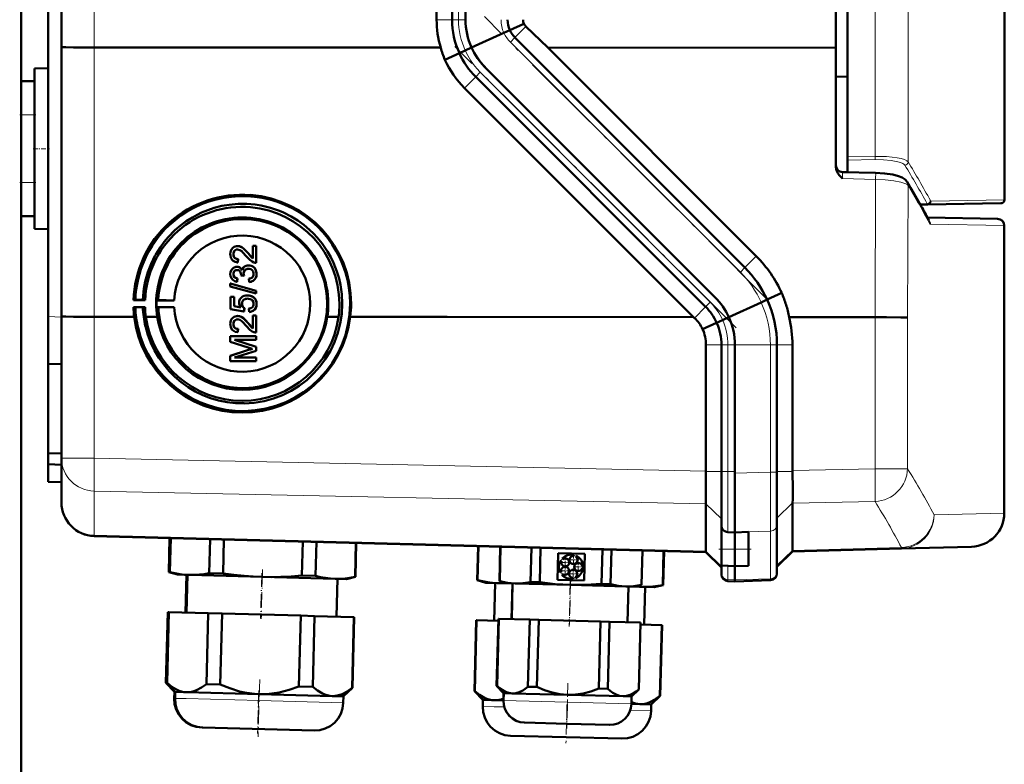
# Model space of a CAD drawing. Extents: x -2065 to 2446, y -2124 to 856.
# Tile 43 of 59: x 621 to 768, y 2 to 113. Entities that reach past the tile are written whole.
import ezdxf

# ---------------------------------------------------------------- set-up
doc = ezdxf.new("R2010")
doc.units = 0
doc.linetypes.add('DASHDOT', pattern=[18.5, 12, -3, 0.5, -3])

msp = doc.modelspace()

# ---------------------------------------------------------------- linework, layer by layer
at = {"color": 7, "lineweight": 18}
for p, q in [((753.27, 225.44), (753.27, 91.51)), ((748.41, 92.32), (748.41, 224.62)), ((632.43, 108.48), (632.43, 208.44)), ((686.53, 204.32), (686.53, 112.61)), ((683.27, 112.61), (685.57, 112.61)), ((686.53, 112.61), (685.57, 112.61)), ((686.53, 112.61), (687.57, 112.61)), ((696.54, 111.58), (694.91, 109.95)), ((694.14, 111.05), (694.14, 111.05)), ((694.23, 109.27), (694.91, 109.95)), ((632.43, 68.5), (632.43, 108.48)), ((728.37, 75.13), (694.23, 109.27)), ((686.65, 107.63), (686.65, 107.63)), ((687.42, 102.46), (689.08, 104.12)), ((689.76, 104.8), (689.08, 104.12)), ((723.9, 70.66), (689.76, 104.8)), ((621.57, 98.46), (623.57, 98.46)), ((744.28, 92.27), (748.41, 92.32)), ((748.41, 91.84), (744.28, 91.78)), ((621.57, 88.46), (623.57, 88.46)), ((748.45, 88.9), (743.54, 89.01)), ((748.38, 68.46), (748.45, 88.9)), ((753.27, 88.01), (753.2, 68.39)), ((756.09, 85.28), (755.04, 85.26)), ((756.71, 85.66), (767.57, 85.85)), ((756.35, 82.86), (756.34, 82.88)), ((767.56, 82.04), (756.63, 82.24)), ((730.74, 77.5), (729.05, 75.81)), ((728.37, 75.13), (729.05, 75.81)), ((723.9, 70.66), (723.22, 69.98)), ((732.35, 71.05), (732.34, 71.05)), ((721.56, 68.32), (723.22, 69.98)), ((625.57, 68.53), (627.57, 68.46)), ((632.43, 47.5), (632.43, 68.5)), ((724.85, 67.63), (724.85, 67.63)), ((748.38, 45.95), (748.38, 68.46)), ((753.2, 68.39), (753.2, 45.95)), ((723.27, 64.32), (725.57, 64.32)), ((725.57, 64.32), (726.53, 64.32)), ((726.53, 64.32), (727.57, 64.32)), ((726.53, 64.32), (726.53, 45.52)), ((732.85, 64.32), (727.56, 64.32)), ((732.85, 64.32), (733.81, 64.32)), ((732.85, 45.46), (732.85, 64.32)), ((736.1, 64.32), (733.81, 64.32)), ((632.43, 47.5), (627.57, 47.5)), ((632.43, 47.5), (723.27, 45.61)), ((723.26, 45.52), (725.57, 45.52)), ((726.53, 45.52), (725.57, 45.52)), ((726.53, 45.52), (727.57, 45.52)), ((726.53, 36.54), (726.53, 45.52)), ((727.56, 45.32), (732.85, 45.46)), ((733.81, 45.46), (732.85, 45.46)), ((736.1, 45.52), (733.81, 45.52)), ((748.38, 45.95), (736.1, 45.7)), ((748.38, 45.95), (753.2, 45.95)), ((723.27, 40.74), (632.43, 42.63)), ((632.43, 42.63), (632.43, 36.08)), ((736.1, 40.83), (748.38, 41.08)), ((723.26, 40.76), (725.57, 38.52)), ((736.1, 40.87), (733.81, 38.64)), ((757.14, 39.11), (767.56, 39.38)), ((732.85, 36.7), (727.56, 36.55)), ((732.85, 29.63), (732.85, 36.7)), ((632.43, 36.08), (723.27, 33.7)), ((632.43, 36.08), (632.43, 35.95)), ((726.53, 36.54), (727.57, 36.51)), ((726.53, 36.54), (726.53, 36.54)), ((723.27, 33.7), (725.57, 31.46)), ((725.57, 34.01), (727.57, 34.01)), ((729.56, 34.01), (727.56, 34.01)), ((736.1, 33.81), (733.81, 31.58)), ((752.3, 34.24), (736.1, 33.82)), ((752.3, 34.11), (752.3, 34.24)), ((726.53, 29.49), (726.53, 31.54)), ((726.53, 29.49), (727.57, 29.45)), ((726.53, 29.25), (726.53, 29.49)), ((732.85, 29.63), (727.56, 29.45)), ((732.85, 29.4), (732.85, 29.63)), ((644.37, 11.87), (644.31, 11.87)), ((644.43, 11.87), (644.37, 11.87)), ((646.1, 11.83), (644.43, 11.87)), ((656.92, 11.54), (646.1, 11.83)), ((669.42, 11.22), (656.92, 11.54)), ((691.8, 10.63), (690.12, 10.68)), ((693.3, 10.59), (691.8, 10.63)), ((693.21, 11.55), (693.18, 11.56)), ((702.7, 11.31), (693.21, 11.55)), ((712.2, 11.06), (702.7, 11.31)), ((715.11, 10.02), (712.03, 10.1))]:
    msp.add_line(p, q, dxfattribs=at)
at = {"color": 7, "lineweight": 50}
for p, q in [((744.28, 224.68), (744.28, 92.27)), ((621.57, 103.46), (621.57, 213.46)), ((627.57, 108.55), (627.57, 208.38)), ((742.56, 108.45), (742.56, 208.48)), ((683.27, 112.61), (683.27, 204.32)), ((685.57, 204.32), (685.57, 112.61)), ((687.57, 204.32), (687.57, 112.61)), ((625.57, 68.53), (625.57, 157.53)), ((767.57, 156.97), (767.57, 85.85)), ((696.23, 112), (694.14, 111.05)), ((699.78, 108.46), (696.54, 111.58)), ((693.26, 110.65), (688.45, 108.46)), ((694.14, 111.05), (693.26, 110.65)), ((729.05, 75.81), (694.91, 109.95)), ((627.57, 68.56), (627.57, 108.55)), ((683.88, 108.46), (632.43, 108.48)), ((687.53, 108.03), (688.47, 108.46)), ((742.56, 108.45), (699.78, 108.46)), ((730.74, 77.5), (699.78, 108.46)), ((742.56, 108.45), (742.56, 90.73)), ((684.51, 106.66), (686.65, 107.63)), ((686.65, 107.63), (687.53, 108.03)), ((623.57, 105.36), (625.57, 105.41)), ((623.57, 105.36), (625.57, 105.41)), ((623.57, 81.57), (623.57, 105.36)), ((724.63, 71.39), (690.49, 105.53)), ((724.64, 71.39), (690.49, 105.53)), ((723.22, 69.98), (689.08, 104.12)), ((744.28, 104.15), (742.56, 104.16)), ((621.57, 103.46), (623.57, 103.46)), ((621.57, 98.46), (621.57, 103.46)), ((623.57, 98.46), (623.57, 103.46)), ((721.41, 68.47), (687.42, 102.46)), ((621.57, 98.46), (621.57, 88.46)), ((623.57, 98.46), (623.57, 88.46)), ((744.28, 91.78), (744.28, 92.27)), ((744.28, 89.97), (744.28, 91.78)), ((743.54, 89.99), (744.28, 89.97)), ((743.54, 89.99), (748.45, 89.87)), ((621.57, 83.46), (621.57, 88.46)), ((623.57, 83.46), (623.57, 88.46)), ((756.22, 85.16), (755.11, 85.14)), ((767.07, 85.35), (756.22, 85.16)), ((621.57, -174.98), (621.57, 83.46)), ((621.57, 83.46), (623.57, 83.46)), ((756.15, 83.23), (766.58, 83.04)), ((767.56, 39.38), (767.56, 82.04)), ((623.57, 81.57), (625.57, 81.52)), ((653.71, 79), (653.71, 79)), ((656, 77.16), (656, 79.05)), ((656, 79.05), (656.49, 79.05)), ((656, 79.05), (656.01, 79.05)), ((656.01, 79.05), (656.5, 79.05)), ((656.49, 79.05), (656.49, 76.53)), ((656.49, 79.05), (656.5, 79.05)), ((656.5, 79.05), (656.5, 76.53)), ((653.09, 77.8), (653.1, 77.81)), ((653.36, 78.95), (653.37, 78.95)), ((655.29, 77.93), (656, 77.17)), ((655.29, 77.93), (655.29, 77.93)), ((653.78, 77.07), (653.73, 76.58)), ((653.73, 76.58), (653.74, 76.58)), ((653.79, 77.08), (653.74, 76.58)), ((653.78, 77.07), (653.79, 77.08)), ((654.97, 76.08), (654.98, 76.08)), ((655.34, 76.13), (655.34, 76.14)), ((656.49, 76.53), (656.5, 76.53)), ((653.09, 74.86), (653.1, 74.86)), ((653.34, 75.89), (653.34, 75.89)), ((653.62, 75.94), (653.63, 75.94)), ((654.22, 74.65), (654.23, 74.72)), ((654.67, 74.6), (654.22, 74.65)), ((654.62, 74.92), (654.62, 74.92)), ((654.67, 74.6), (654.68, 74.6)), ((656.54, 74.86), (656.55, 74.87)), ((652.64, 73.43), (656.49, 72.34)), ((652.64, 73.02), (652.64, 73.43)), ((652.64, 73.43), (652.65, 73.43)), ((652.65, 73.43), (656.5, 72.35)), ((653.68, 74.21), (653.63, 73.71)), ((653.63, 73.71), (653.64, 73.72)), ((653.69, 74.21), (653.64, 73.72)), ((653.68, 74.21), (653.69, 74.21)), ((655.46, 73.66), (655.41, 74.16)), ((655.41, 74.16), (655.42, 74.16)), ((655.76, 73.73), (655.77, 73.73)), ((656.49, 71.94), (652.64, 73.02)), ((655.17, 71.69), (655.18, 71.69)), ((656.49, 72.34), (656.5, 72.35)), ((656.49, 72.34), (656.49, 71.94)), ((656.49, 71.94), (656.5, 71.94)), ((656.5, 72.35), (656.5, 71.94)), ((734.52, 72.04), (732.35, 71.05)), ((638.26, 70.96), (638.54, 71.02)), ((639.98, 70.96), (638.26, 70.96)), ((638.54, 71.02), (639.65, 71)), ((639.65, 71), (639.98, 70.96)), ((641.7, 70.95), (641.95, 71.01)), ((644.32, 70.95), (641.7, 70.95)), ((641.95, 71.01), (644.32, 70.95)), ((652.69, 71.49), (653.19, 71.49)), ((652.69, 69.66), (652.69, 71.49)), ((652.69, 71.49), (652.7, 71.49)), ((652.7, 71.49), (653.19, 71.49)), ((653.19, 71.49), (653.19, 70.07)), ((653.19, 71.49), (653.19, 70.07)), ((653.19, 71.49), (653.19, 71.49)), ((654.37, 70.42), (654.38, 70.42)), ((654.71, 71.62), (654.72, 71.62)), ((656.08, 71.39), (656.08, 71.4)), ((656.54, 70.42), (656.55, 70.42)), ((731.46, 70.65), (726.65, 68.46)), ((732.34, 71.05), (731.46, 70.65)), ((638.54, 69.92), (638.27, 69.94)), ((638.27, 69.94), (639.98, 69.94)), ((639.65, 69.93), (638.54, 69.92)), ((639.98, 69.94), (639.65, 69.93)), ((641.95, 69.93), (641.7, 69.95)), ((641.7, 69.95), (644.32, 69.95)), ((644.32, 69.95), (641.95, 69.93)), ((654.67, 69.27), (652.69, 69.66)), ((653.19, 70.07), (654.18, 69.88)), ((653.19, 70.07), (654.18, 69.87)), ((653.19, 70.07), (653.19, 70.07)), ((654.72, 69.76), (654.67, 69.27)), ((654.67, 69.27), (654.68, 69.27)), ((654.73, 69.77), (654.68, 69.27)), ((654.72, 69.76), (654.73, 69.77)), ((655.41, 69.71), (655.42, 69.72)), ((655.46, 69.22), (655.41, 69.71)), ((655.78, 69.29), (655.79, 69.29)), ((625.57, 61.53), (625.57, 68.53)), ((627.57, 47.5), (627.57, 68.56)), ((632.43, 68.5), (638.38, 68.49)), ((641.79, 68.49), (640.1, 68.49)), ((653.09, 67.43), (653.1, 67.43)), ((653.36, 68.57), (653.37, 68.58)), ((653.71, 68.63), (653.71, 68.63)), ((655.29, 67.56), (656, 66.8)), ((655.29, 67.56), (655.29, 67.56)), ((656, 66.79), (656, 68.68)), ((656, 68.68), (656.49, 68.68)), ((656, 68.68), (656.01, 68.68)), ((656.01, 68.68), (656.5, 68.68)), ((656.49, 68.68), (656.49, 66.16)), ((656.49, 68.68), (656.5, 68.68)), ((656.5, 68.68), (656.5, 66.16)), ((668.73, 68.48), (667.03, 68.48)), ((670.44, 68.48), (684.86, 68.48)), ((684.86, 68.48), (721.41, 68.47)), ((721.56, 68.32), (721.41, 68.47)), ((722.75, 66.68), (724.85, 67.63)), ((724.85, 67.63), (725.74, 68.03)), ((725.74, 68.03), (726.68, 68.46)), ((735.63, 68.46), (748.38, 68.46)), ((653.78, 66.7), (653.73, 66.21)), ((653.73, 66.21), (653.74, 66.21)), ((653.79, 66.7), (653.74, 66.21)), ((653.78, 66.7), (653.79, 66.7)), ((656.49, 66.16), (656.5, 66.16)), ((652.64, 65.61), (652.65, 65.62)), ((652.64, 65.61), (656.49, 65.61)), ((652.64, 64.8), (652.64, 65.61)), ((655.3, 63.95), (652.64, 64.8)), ((652.65, 65.62), (656.5, 65.62)), ((653.24, 65.07), (656.5, 64.05)), ((653.24, 65.07), (656.49, 64.04)), ((656.49, 65.07), (653.24, 65.07)), ((656.49, 65.61), (656.5, 65.62)), ((656.49, 65.61), (656.49, 65.07)), ((656.49, 65.07), (656.5, 65.07)), ((656.5, 65.62), (656.5, 65.07)), ((652.64, 62.73), (655.35, 63.59)), ((652.65, 62.73), (655.35, 63.59)), ((656.49, 63.47), (653.24, 62.45)), ((656.49, 64.04), (656.5, 64.05)), ((656.49, 64.04), (656.49, 63.47)), ((656.49, 63.47), (656.5, 63.48)), ((656.5, 64.05), (656.5, 63.48)), ((723.27, 45.61), (723.27, 64.32)), ((725.57, 45.52), (725.57, 64.32)), ((727.56, 45.32), (727.56, 64.32)), ((727.57, 45.52), (727.57, 64.32)), ((733.81, 45.46), (733.81, 64.32)), ((736.1, 45.7), (736.1, 64.32)), ((627.57, 61.46), (625.57, 61.53)), ((625.57, 61.53), (625.57, 48.23)), ((652.64, 61.91), (652.64, 62.73)), ((652.64, 62.73), (652.65, 62.73)), ((656.49, 61.91), (652.64, 61.91)), ((653.24, 62.46), (656.5, 62.46)), ((653.24, 62.45), (656.49, 62.45)), ((656.49, 62.45), (656.5, 62.46)), ((656.49, 62.45), (656.49, 61.91)), ((656.49, 61.91), (656.5, 61.91)), ((656.5, 62.46), (656.5, 61.91)), ((625.57, 48.23), (627.57, 48.26)), ((625.57, 48.23), (625.57, 46.63)), ((627.57, 40.95), (627.57, 47.5)), ((625.57, 44.03), (625.57, 46.63)), ((625.57, 46.63), (627.57, 46.53)), ((723.27, 45.61), (723.26, 45.52)), ((725.57, 42.92), (725.57, 45.52)), ((727.57, 36.51), (727.57, 45.52)), ((733.81, 37.67), (733.81, 45.46)), ((736.1, 45.7), (736.1, 45.52)), ((625.57, 44.03), (627.57, 43.96)), ((727.56, 36.55), (727.56, 45.32)), ((725.57, 40.48), (725.57, 42.92)), ((723.26, 40.76), (723.27, 40.74)), ((723.27, 40.74), (723.27, 33.7)), ((725.57, 38.61), (725.57, 40.48)), ((736.1, 33.82), (736.1, 40.83)), ((725.57, 37.56), (725.57, 38.61)), ((725.57, 34.01), (725.57, 37.56)), ((727.56, 36.51), (729.56, 36.57)), ((727.56, 36.51), (727.56, 36.55)), ((729.56, 34.01), (729.56, 36.57)), ((733.81, 30.6), (733.81, 37.67)), ((723.27, 33.58), (632.43, 35.95)), ((643.5, 30.61), (643.63, 35.66)), ((643.5, 30.61), (643.63, 35.66)), ((643.5, 30.61), (643.63, 35.66)), ((643.55, 30.61), (643.69, 35.66)), ((643.56, 30.61), (643.69, 35.66)), ((643.61, 30.61), (643.74, 35.66)), ((643.62, 30.61), (643.75, 35.66)), ((643.67, 30.61), (643.8, 35.66)), ((649.51, 30.45), (649.65, 35.5)), ((651.57, 30.4), (651.7, 35.45)), ((663.26, 30.09), (663.39, 35.14)), ((665.31, 30.04), (665.44, 35.09)), ((726.53, 36.54), (727.57, 36.51)), ((727.56, 36.51), (727.56, 34.01)), ((727.57, 34.01), (727.57, 36.51)), ((671.16, 29.89), (671.29, 34.94)), ((671.21, 29.89), (671.34, 34.94)), ((689.31, 29.41), (689.44, 34.46)), ((689.36, 29.41), (689.5, 34.46)), ((692.59, 29.26), (692.73, 34.38)), ((692.62, 29.26), (692.75, 34.37)), ((692.65, 29.26), (692.78, 34.37)), ((697.23, 29.14), (697.37, 34.25)), ((698.58, 29.1), (698.71, 34.22)), ((707.75, 28.86), (707.89, 33.98)), ((709.1, 28.83), (709.23, 33.94)), ((713.68, 28.71), (713.82, 33.82)), ((713.71, 28.71), (713.85, 33.82)), ((716.85, 28.69), (716.98, 33.74)), ((716.9, 28.69), (717.04, 33.74)), ((725.57, 34.01), (725.57, 31.58)), ((727.56, 31.51), (727.56, 34.01)), ((727.57, 31.51), (727.57, 34.01)), ((729.56, 34.01), (729.56, 31.54)), ((736.1, 33.69), (733.81, 31.4)), ((736.1, 33.69), (752.3, 34.11)), ((736.1, 33.82), (736.1, 33.81)), ((762.69, 34.38), (752.3, 34.11)), ((701.2, 29.47), (701.3, 33.43)), ((701.3, 33.43), (705.26, 33.33)), ((701.81, 32.26), (701.7, 32.35)), ((701.92, 32.63), (702.03, 32.55)), ((703.61, 33.02), (703.66, 33.15)), ((704, 33.03), (703.95, 32.9)), ((705.26, 33.33), (705.16, 29.37)), ((723.27, 33.58), (725.57, 31.28)), ((705.01, 31.17), (704.88, 31.18)), ((704.89, 31.54), (705.02, 31.53)), ((725.57, 30.46), (725.57, 31.58)), ((725.57, 31.58), (727.57, 31.51)), ((729.56, 31.54), (727.56, 31.51)), ((727.56, 29.45), (727.56, 31.51)), ((727.57, 29.45), (727.57, 31.51)), ((644.79, 30.23), (643.5, 30.61)), ((643.5, 30.61), (643.55, 30.61)), ((644.79, 30.23), (643.5, 30.61)), ((643.6, 30.6), (643.55, 30.61)), ((643.56, 30.61), (643.61, 30.61)), ((644.85, 30.23), (643.56, 30.61)), ((643.65, 30.6), (643.61, 30.61)), ((643.62, 30.61), (643.67, 30.61)), ((644.91, 30.23), (643.62, 30.61)), ((644.85, 30.23), (644.79, 30.23)), ((644.91, 30.23), (644.85, 30.23)), ((646.58, 30.18), (644.91, 30.23)), ((646.14, 30.19), (645.99, 24.6)), ((646.14, 30.19), (646, 24.6)), ((646.14, 30.19), (646, 24.6)), ((646.2, 30.19), (646.05, 24.59)), ((646.26, 30.19), (646.11, 24.59)), ((657.4, 29.9), (646.58, 30.18)), ((649.51, 30.45), (651.57, 30.4)), ((668.23, 29.62), (657.4, 29.9)), ((663.26, 30.09), (665.31, 30.04)), ((669.9, 29.57), (668.23, 29.62)), ((668.55, 29.61), (668.4, 24.01)), ((669.9, 29.57), (671.21, 29.89)), ((671.16, 29.89), (671.21, 29.89)), ((689.31, 29.41), (689.36, 29.41)), ((690.6, 29.03), (689.31, 29.41)), ((692.59, 29.26), (692.62, 29.26)), ((693.63, 28.95), (692.59, 29.26)), ((692.62, 29.26), (692.65, 29.26)), ((693.66, 28.95), (692.62, 29.26)), ((705.16, 29.37), (701.2, 29.47)), ((701.65, 30.53), (701.77, 30.61)), ((701.97, 30.32), (701.85, 30.24)), ((703.57, 29.63), (703.53, 29.76)), ((703.87, 29.87), (703.91, 29.73)), ((725.57, 30.25), (725.57, 30.46)), ((726.53, 29.25), (727.57, 29.21)), ((727.56, 29.21), (727.56, 29.45)), ((732.85, 29.4), (727.56, 29.21)), ((727.57, 29.21), (727.57, 29.45)), ((733.81, 30.4), (733.81, 30.6)), ((692.28, 28.99), (690.6, 29.03)), ((691.95, 28.99), (691.81, 23.4)), ((693.66, 28.95), (692.28, 28.99)), ((693.66, 28.95), (693.63, 28.95)), ((694.93, 28.92), (693.66, 28.95)), ((694.53, 28.93), (694.39, 23.63)), ((694.56, 28.93), (694.42, 23.63)), ((703.16, 28.7), (694.93, 28.92)), ((697.23, 29.14), (698.58, 29.1)), ((711.38, 28.48), (703.16, 28.7)), ((707.75, 28.86), (709.1, 28.83)), ((712.65, 28.45), (711.38, 28.48)), ((711.76, 28.48), (711.62, 23.18)), ((712.65, 28.45), (713.71, 28.71)), ((713.92, 28.42), (712.66, 28.45)), ((713.68, 28.71), (713.71, 28.71)), ((715.59, 28.37), (713.92, 28.42)), ((714.25, 28.41), (714.1, 22.81)), ((715.59, 28.37), (716.9, 28.69)), ((716.85, 28.69), (716.9, 28.69)), ((643.07, 14.16), (643.35, 24.66)), ((643.07, 14.16), (643.35, 24.66)), ((643.07, 14.16), (643.35, 24.66)), ((643.4, 24.66), (643.12, 14.16)), ((643.13, 14.16), (643.4, 24.66)), ((643.46, 24.66), (643.18, 14.16)), ((643.19, 14.16), (643.46, 24.66)), ((643.51, 24.66), (643.24, 14.16)), ((643.4, 24.66), (643.35, 24.66)), ((643.46, 24.66), (643.4, 24.66)), ((643.4, 24.66), (643.4, 24.66)), ((643.51, 24.66), (643.46, 24.66)), ((643.51, 24.66), (649.36, 24.51)), ((649.36, 24.51), (649.08, 14)), ((651.41, 24.45), (649.36, 24.51)), ((651.41, 24.45), (651.14, 13.95)), ((651.41, 24.45), (663.1, 24.15)), ((663.1, 24.15), (662.83, 13.64)), ((665.16, 24.09), (663.1, 24.15)), ((665.16, 24.09), (664.88, 13.59)), ((665.16, 24.09), (671, 23.94)), ((671, 23.94), (670.73, 13.44)), ((670.78, 13.43), (671.05, 23.94)), ((671.05, 23.94), (671, 23.94)), ((688.88, 12.96), (689.16, 23.46)), ((689.21, 23.46), (688.93, 12.96)), ((689.21, 23.46), (689.16, 23.46)), ((689.21, 23.46), (692.44, 23.38)), ((692.18, 13.72), (692.45, 23.68)), ((692.21, 13.72), (692.47, 23.68)), ((692.5, 23.68), (692.24, 13.72)), ((692.47, 23.68), (692.45, 23.68)), ((692.5, 23.68), (692.47, 23.68)), ((692.5, 23.68), (697.09, 23.56)), ((697.09, 23.56), (696.83, 13.6)), ((698.43, 23.52), (697.09, 23.56)), ((698.43, 23.52), (698.17, 13.56)), ((698.43, 23.52), (707.61, 23.28)), ((707.61, 23.28), (707.35, 13.32)), ((708.95, 23.25), (707.61, 23.28)), ((708.95, 23.25), (708.69, 13.29)), ((708.95, 23.25), (713.54, 23.13)), ((713.54, 23.13), (713.28, 13.17)), ((713.31, 13.17), (713.57, 23.13)), ((713.57, 23.13), (713.54, 23.13)), ((713.56, 22.83), (716.7, 22.74)), ((716.7, 22.74), (716.42, 12.24)), ((716.47, 12.24), (716.75, 22.74)), ((716.75, 22.74), (716.7, 22.74)), ((644.34, 12.83), (643.07, 14.16)), ((643.07, 14.16), (643.12, 14.16)), ((644.34, 12.83), (643.07, 14.16)), ((644.34, 12.83), (643.07, 14.16)), ((643.16, 14.12), (643.12, 14.16)), ((643.13, 14.16), (643.18, 14.16)), ((644.39, 12.82), (643.13, 14.16)), ((643.22, 14.12), (643.18, 14.16)), ((643.19, 14.16), (643.24, 14.16)), ((644.45, 12.82), (643.19, 14.16)), ((649.08, 14), (651.14, 13.95)), ((662.83, 13.64), (664.88, 13.59)), ((669.44, 12.17), (670.78, 13.43)), ((670.73, 13.44), (670.78, 13.43)), ((692.18, 13.72), (692.21, 13.72)), ((693.21, 12.64), (692.18, 13.72)), ((692.21, 13.72), (692.24, 13.72)), ((693.23, 12.64), (692.21, 13.72)), ((696.83, 13.6), (698.17, 13.56)), ((707.35, 13.32), (708.69, 13.29)), ((712.23, 12.15), (713.31, 13.17)), ((713.28, 13.17), (713.31, 13.17)), ((644.34, 12.83), (644.31, 11.87)), ((644.34, 12.83), (644.31, 11.87)), ((644.34, 12.83), (644.31, 11.87)), ((644.4, 12.82), (644.34, 12.83)), ((644.39, 12.82), (644.37, 11.87)), ((644.45, 12.82), (644.39, 12.82)), ((644.45, 12.82), (644.43, 11.87)), ((646.13, 12.78), (644.45, 12.82)), ((656.95, 12.5), (646.13, 12.78)), ((667.77, 12.21), (656.95, 12.5)), ((669.44, 12.17), (667.77, 12.21)), ((669.44, 12.17), (669.42, 11.22)), ((688.88, 12.96), (688.93, 12.96)), ((690.15, 11.63), (688.88, 12.96)), ((693.21, 12.64), (693.18, 11.56)), ((693.23, 12.64), (693.21, 11.55)), ((693.23, 12.64), (693.21, 12.64)), ((694.51, 12.61), (693.23, 12.64)), ((702.73, 12.4), (694.51, 12.61)), ((710.96, 12.18), (702.73, 12.4)), ((712.23, 12.15), (710.96, 12.18)), ((712.23, 12.15), (712.2, 11.06)), ((715.14, 10.97), (716.47, 12.24)), ((716.42, 12.24), (716.47, 12.24)), ((690.15, 11.63), (690.12, 10.68)), ((691.82, 11.58), (690.15, 11.63)), ((693.18, 11.55), (691.82, 11.58)), ((713.46, 11.02), (712.2, 11.05)), ((715.14, 10.97), (713.46, 11.02)), ((715.14, 10.97), (715.11, 10.02)), ((648.5, 7.52), (648.44, 7.53)), ((648.55, 7.52), (648.5, 7.52)), ((665.07, 7.09), (648.56, 7.52)), ((696.32, 8.27), (696.29, 8.27)), ((702.62, 8.11), (696.32, 8.27)), ((708.92, 7.94), (702.62, 8.11)), ((710.76, 5.89), (694.25, 6.33))]:
    msp.add_line(p, q, dxfattribs=at)
at = {"color": 7, "linetype": 'DASHDOT', "lineweight": 18}
for p, q in [((732.17, 71.28), (690.38, 113.07)), ((727.75, 66.86), (685.96, 108.65))]:
    msp.add_line(p, q, dxfattribs=at)
at = {"color": 7, "linetype": 'DASHDOT', "lineweight": 18, "ltscale": 0.060001}
for p, q in [((621.37, 98.46), (623.77, 98.46)), ((621.37, 88.46), (623.77, 88.46))]:
    msp.add_line(p, q, dxfattribs=at)
at = {"color": 7, "linetype": 'DASHDOT', "lineweight": 18, "ltscale": 0.059999}
msp.add_line((623.37, 93.46), (625.77, 93.46), dxfattribs=at)
at = {"color": 7, "linetype": 'DASHDOT', "lineweight": 18, "ltscale": 0.119882}
msp.add_line((725.17, 34.01), (729.96, 34.01), dxfattribs=at)
at = {"color": 7, "linetype": 'DASHDOT', "lineweight": 18, "ltscale": 0.039}
for p, q in [((702.37, 32.84), (702.37, 31.28)), ((704.37, 32.42), (702.81, 32.42)), ((703.59, 33.2), (703.59, 31.64)), ((703.12, 30.79), (701.56, 30.79)), ((703.15, 32.06), (701.59, 32.06)), ((702.34, 31.57), (702.34, 30.01)), ((705.09, 31.37), (703.53, 31.37)), ((703.54, 31.14), (703.54, 29.58)), ((704.31, 32.15), (704.31, 30.59)), ((704.32, 30.36), (702.76, 30.36))]:
    msp.add_line(p, q, dxfattribs=at)
at = {"color": 7, "linetype": 'DASHDOT', "lineweight": 18, "ltscale": 0.183048}
msp.add_line((657.43, 31.01), (657.24, 23.69), dxfattribs=at)
at = {"color": 7, "linetype": 'DASHDOT', "lineweight": 18, "ltscale": 0.168015}
for p, q in [((657.3, 30.46), (657.13, 23.74)), ((703.11, 29.26), (702.94, 22.54))]:
    msp.add_line(p, q, dxfattribs=at)
at = {"color": 7, "linetype": 'DASHDOT', "lineweight": 18, "ltscale": 0.168016}
msp.add_line((657.36, 30.46), (657.18, 23.74), dxfattribs=at)
at = {"color": 7, "linetype": 'DASHDOT', "lineweight": 18, "ltscale": 0.171051}
msp.add_line((703.18, 29.67), (703, 22.83), dxfattribs=at)
at = {"color": 7, "linetype": 'DASHDOT', "lineweight": 18, "ltscale": 0.159014}
msp.add_line((703.14, 29.23), (702.98, 22.87), dxfattribs=at)
at = {"color": 7, "linetype": 'DASHDOT', "lineweight": 18, "ltscale": 0.212292}
msp.add_line((657, 14.65), (656.78, 6.17), dxfattribs=at)
at = {"color": 7, "linetype": 'DASHDOT', "lineweight": 18, "ltscale": 0.168715}
msp.add_line((702.78, 14.13), (702.6, 7.38), dxfattribs=at)
at = {"color": 7, "linetype": 'DASHDOT', "lineweight": 18, "ltscale": 0.159002}
msp.add_line((656.85, 13.03), (656.68, 6.67), dxfattribs=at)
at = {"color": 7, "linetype": 'DASHDOT', "lineweight": 18, "ltscale": 0.133699}
msp.add_line((656.88, 12.1), (656.74, 6.75), dxfattribs=at)
at = {"color": 7, "linetype": 'DASHDOT', "lineweight": 18, "ltscale": 0.100908}
msp.add_line((702.69, 11.72), (702.58, 7.69), dxfattribs=at)
at = {"color": 7, "linetype": 'DASHDOT', "lineweight": 18, "ltscale": 0.143425}
msp.add_line((702.63, 10.93), (702.48, 5.2), dxfattribs=at)
at = {"color": 7, "lineweight": 50}
for points in [[(627.57, 108.55), (627.57, 108.55), (627.57, 108.55), (627.57, 108.54), (627.64, 108.54), (628.2, 108.52), (629.36, 108.5), (632.43, 108.48)], [(690.49, 105.53), (690.01, 106.05), (689.57, 106.6), (689.17, 107.18), (688.8, 107.81), (688.47, 108.46)], [(743.54, 89.01), (743.05, 89.54), (742.84, 89.83), (742.7, 90.11), (742.6, 90.41), (742.56, 90.73)], [(753.14, 88.53), (752.84, 88.88), (752.42, 89.16), (751.86, 89.39), (751, 89.61), (749.8, 89.79), (748.45, 89.87)], [(669.26, 70.47), (669.19, 71.87), (668.99, 73.26), (668.79, 74.18), (668.47, 75.23), (667.96, 76.53), (667.55, 77.38), (667.08, 78.19), (666.26, 79.4), (665.52, 80.3), (664.99, 80.87), (664.42, 81.42), (663.56, 82.15), (662.68, 82.78), (661.66, 83.4), (660.53, 83.97), (659.94, 84.22), (658.61, 84.68), (657.24, 85.01), (656.31, 85.16), (655.07, 85.26), (653.81, 85.26), (652.48, 85.15), (651.4, 84.96), (650.26, 84.67), (649.3, 84.35), (648.36, 83.97), (647.7, 83.65), (647.01, 83.27), (646.09, 82.69), (645.23, 82.05), (644.41, 81.35), (643.41, 80.34), (642.8, 79.61), (642.25, 78.86), (641.56, 77.75), (641.45, 77.56), (640.87, 76.36), (640.39, 75.12), (640.02, 73.77), (639.81, 72.68), (639.75, 72.21), (639.65, 71)], [(653.71, 79), (654, 78.97), (654.34, 78.83), (654.6, 78.65), (655.01, 78.25), (655.29, 77.93)], [(653.71, 79), (653.9, 78.98), (654.28, 78.86), (654.61, 78.64), (654.9, 78.37), (655.29, 77.93)], [(652.64, 77.81), (652.67, 78.1), (652.72, 78.31), (652.81, 78.5), (653, 78.73), (653.23, 78.89), (653.36, 78.95)], [(653.73, 76.58), (653.37, 76.65), (653.05, 76.83), (652.91, 76.96), (652.73, 77.28), (652.65, 77.64), (652.64, 77.81)], [(653.52, 78.48), (653.37, 78.4), (653.19, 78.21), (653.1, 77.97), (653.09, 77.8)], [(653.09, 77.8), (653.15, 77.47), (653.27, 77.28), (653.45, 77.14), (653.67, 77.08), (653.78, 77.07)], [(653.52, 78.48), (653.37, 78.39), (653.23, 78.26), (653.15, 78.11), (653.1, 77.81)], [(653.1, 77.81), (653.12, 77.58), (653.18, 77.41), (653.35, 77.21), (653.6, 77.1), (653.79, 77.08)], [(655.05, 77.47), (654.47, 78.11), (654.34, 78.23), (654.05, 78.42), (653.71, 78.51)], [(655.29, 77.93), (655.69, 77.45), (656, 77.16)], [(654.39, 75.41), (654.44, 75.59), (654.59, 75.83), (654.73, 75.95), (654.97, 76.08)], [(656.15, 76.58), (655.89, 76.7), (655.54, 76.94), (655.05, 77.47)], [(655.34, 76.14), (655.73, 76.08), (655.96, 75.97), (656.17, 75.81), (656.33, 75.61), (656.5, 75.25), (656.55, 74.87)], [(655.34, 76.13), (655.53, 76.12), (655.9, 76), (656.21, 75.75), (656.43, 75.43), (656.53, 75.05), (656.54, 74.86)], [(652.64, 74.84), (652.67, 75.11), (652.82, 75.48), (652.94, 75.64), (653.1, 75.78), (653.34, 75.89)], [(653.63, 73.71), (653.32, 73.8), (653.03, 73.97), (652.81, 74.22), (652.68, 74.52), (652.64, 74.84)], [(653.46, 75.42), (653.27, 75.31), (653.14, 75.13), (653.09, 74.93), (653.09, 74.86)], [(653.09, 74.86), (653.11, 74.66), (653.25, 74.41), (653.41, 74.29), (653.68, 74.21)], [(653.46, 75.42), (653.26, 75.29), (653.13, 75.07), (653.1, 74.86)], [(653.1, 74.86), (653.12, 74.67), (653.19, 74.5), (653.32, 74.36), (653.48, 74.27), (653.69, 74.21)], [(653.62, 75.94), (653.82, 75.91), (654, 75.84), (654.16, 75.73), (654.34, 75.5), (654.39, 75.41)], [(653.63, 75.94), (653.82, 75.92), (654.01, 75.85), (654.17, 75.73), (654.3, 75.59), (654.39, 75.42)], [(654.23, 74.72), (654.21, 74.93), (654.09, 75.22), (653.94, 75.37), (653.84, 75.41), (653.64, 75.44)], [(655.09, 75.6), (654.94, 75.53), (654.74, 75.34), (654.63, 75.06), (654.62, 74.92)], [(655.09, 75.6), (654.93, 75.52), (654.79, 75.41), (654.69, 75.26), (654.62, 75), (654.62, 74.92)], [(656.1, 74.88), (656.09, 75), (656.03, 75.23), (655.88, 75.43), (655.68, 75.57), (655.45, 75.63), (655.33, 75.64)], [(655.59, 74.21), (655.81, 74.31), (655.97, 74.45), (656.08, 74.7), (656.1, 74.88)], [(656.54, 74.86), (656.51, 74.57), (656.42, 74.29), (656.25, 74.05), (656.02, 73.85), (655.76, 73.73)], [(656.55, 74.87), (656.51, 74.52), (656.42, 74.29), (656.28, 74.07), (656.01, 73.84), (655.77, 73.73)], [(655.17, 71.69), (655.46, 71.66), (655.83, 71.55), (656.08, 71.39)], [(655.18, 71.69), (655.38, 71.68), (655.75, 71.59), (656.08, 71.4)], [(653.93, 70.56), (653.96, 70.84), (654.07, 71.1), (654.24, 71.32), (654.46, 71.5), (654.71, 71.62)], [(654.18, 69.87), (654.03, 70.13), (653.94, 70.41), (653.93, 70.56)], [(654.85, 71.14), (654.6, 71.01), (654.48, 70.87), (654.41, 70.7), (654.37, 70.42)], [(654.37, 70.42), (654.42, 70.12), (654.54, 69.92), (654.72, 69.76)], [(654.85, 71.14), (654.62, 71.01), (654.49, 70.87), (654.41, 70.68), (654.38, 70.42)], [(654.38, 70.42), (654.39, 70.27), (654.5, 69.98), (654.73, 69.77)], [(656.1, 70.42), (656.06, 70.68), (655.93, 70.92), (655.83, 71.01), (655.59, 71.14), (655.33, 71.19), (655.2, 71.2)], [(655.62, 69.76), (655.78, 69.83), (655.92, 69.94), (656.03, 70.08), (656.08, 70.25), (656.1, 70.42)], [(656.54, 70.42), (656.52, 70.12), (656.42, 69.85), (656.26, 69.6), (656.04, 69.41), (655.78, 69.29)], [(656.55, 70.42), (656.51, 70.06), (656.36, 69.72), (656.09, 69.44), (655.79, 69.29)], [(656.08, 71.4), (656.25, 71.25), (656.38, 71.07), (656.48, 70.86), (656.54, 70.64), (656.55, 70.42)], [(656.08, 71.39), (656.31, 71.16), (656.43, 70.96), (656.51, 70.75), (656.54, 70.42)], [(627.57, 68.56), (627.57, 68.56), (627.57, 68.56), (627.57, 68.56), (627.64, 68.55), (628.2, 68.53), (629.36, 68.51), (632.43, 68.5)], [(652.64, 67.44), (652.67, 67.73), (652.72, 67.94), (652.81, 68.13), (653, 68.35), (653.23, 68.52), (653.36, 68.57)], [(653.73, 66.21), (653.37, 66.28), (653.05, 66.46), (652.91, 66.59), (652.73, 66.91), (652.65, 67.27), (652.64, 67.44)], [(653.52, 68.1), (653.37, 68.03), (653.19, 67.84), (653.1, 67.6), (653.09, 67.43)], [(653.09, 67.43), (653.15, 67.1), (653.27, 66.9), (653.45, 66.77), (653.67, 66.71), (653.78, 66.7)], [(653.52, 68.11), (653.37, 68.02), (653.23, 67.89), (653.15, 67.74), (653.1, 67.43)], [(653.1, 67.43), (653.12, 67.21), (653.18, 67.04), (653.35, 66.84), (653.6, 66.72), (653.79, 66.7)], [(653.71, 68.63), (654, 68.6), (654.34, 68.46), (654.6, 68.28), (655.01, 67.88), (655.29, 67.56)], [(653.71, 68.63), (653.9, 68.61), (654.28, 68.49), (654.61, 68.27), (654.9, 68), (655.29, 67.56)], [(655.05, 67.1), (654.47, 67.74), (654.34, 67.86), (654.05, 68.05), (653.71, 68.13)], [(655.29, 67.56), (655.69, 67.08), (656, 66.79)], [(753.2, 68.39), (752.2, 68.42), (750.09, 68.45)], [(656.15, 66.21), (655.89, 66.32), (655.54, 66.57), (655.05, 67.1)], [(723.23, 42.5), (723.26, 40.9), (723.26, 40.76)], [(736.17, 42.59), (736.14, 41.38), (736.1, 40.87)], [(646.58, 30.18), (645.86, 30.22), (645.13, 30.31), (644.41, 30.44), (643.67, 30.61)], [(649.51, 30.45), (648.77, 30.32), (648.04, 30.23), (647.31, 30.19), (646.58, 30.18)], [(657.4, 29.9), (656.04, 29.95), (654.68, 30.05), (653.14, 30.2), (651.57, 30.4)], [(663.26, 30.09), (661.68, 29.98), (660.13, 29.91), (658.77, 29.88), (657.4, 29.9)], [(668.23, 29.62), (667.5, 29.66), (666.78, 29.74), (666.05, 29.87), (665.31, 30.04)], [(671.16, 29.89), (670.41, 29.76), (669.68, 29.67), (668.95, 29.62), (668.23, 29.62)], [(692.28, 28.99), (691.55, 29.03), (690.83, 29.11), (690.1, 29.24), (689.36, 29.41)], [(694.93, 28.92), (693.8, 29.02), (692.65, 29.26)], [(697.23, 29.14), (696.07, 28.96), (694.93, 28.92)], [(703.16, 28.7), (700.88, 28.83), (698.58, 29.1)], [(707.75, 28.86), (705.44, 28.71), (703.16, 28.7)], [(711.38, 28.48), (710.25, 28.59), (709.1, 28.83)], [(713.68, 28.71), (712.52, 28.53), (711.38, 28.48)], [(716.85, 28.69), (716.11, 28.56), (715.37, 28.47), (714.65, 28.42), (713.92, 28.42)], [(646.13, 12.78), (645.76, 12.81), (645.39, 12.89), (645.03, 13), (644.67, 13.16), (643.95, 13.59), (643.24, 14.16)], [(649.08, 14), (648.34, 13.47), (647.6, 13.08), (647.24, 12.94), (646.87, 12.85), (646.5, 12.79), (646.13, 12.78)], [(656.95, 12.5), (656.23, 12.54), (655.51, 12.62), (654.76, 12.74), (654.02, 12.91), (652.58, 13.36), (651.14, 13.95)], [(662.83, 13.64), (661.36, 13.13), (659.9, 12.76), (659.15, 12.63), (658.39, 12.54), (657.67, 12.5), (656.95, 12.5)], [(667.77, 12.21), (667.4, 12.24), (667.03, 12.32), (666.67, 12.44), (666.31, 12.59), (665.59, 13.02), (664.88, 13.59)], [(670.73, 13.44), (669.99, 12.9), (669.25, 12.51), (668.88, 12.38), (668.51, 12.28), (668.14, 12.22), (667.77, 12.21)], [(694.51, 12.61), (693.99, 12.68), (693.49, 12.86), (692.99, 13.13), (692.61, 13.4), (692.24, 13.72)], [(696.83, 13.6), (696.44, 13.3), (696.05, 13.05), (695.54, 12.8), (695.02, 12.65), (694.51, 12.61)], [(702.73, 12.4), (701.57, 12.5), (700.43, 12.73), (699.3, 13.09), (698.17, 13.56)], [(707.35, 13.32), (706.19, 12.91), (705.04, 12.61), (703.89, 12.44), (702.73, 12.4)], [(710.96, 12.18), (710.44, 12.25), (709.94, 12.43), (709.44, 12.7), (709.06, 12.97), (708.69, 13.29)], [(713.28, 13.17), (712.89, 12.87), (712.5, 12.62), (711.99, 12.37), (711.47, 12.22), (710.96, 12.18)], [(691.82, 11.58), (691.45, 11.61), (691.09, 11.69), (690.72, 11.81), (690.36, 11.96), (689.64, 12.39), (688.93, 12.96)], [(716.42, 12.24), (715.68, 11.71), (714.94, 11.32), (714.57, 11.18), (714.21, 11.08), (713.84, 11.03), (713.46, 11.02)]]:
    msp.add_lwpolyline(points, dxfattribs=at)
at = {"color": 7, "lineweight": 18}
for points in [[(689.76, 104.8), (689.23, 105.37), (688.74, 105.98), (688.3, 106.62), (687.89, 107.31), (687.53, 108.03)], [(748.41, 92.32), (750.09, 92.28), (750.9, 92.22), (751.65, 92.11), (752.24, 91.99), (752.73, 91.85), (753.07, 91.68), (753.27, 91.51)], [(752.78, 91.02), (752.67, 91.15), (752.49, 91.27), (752.17, 91.41), (751.75, 91.53), (750.78, 91.71), (749.63, 91.81), (748.41, 91.84)], [(743.54, 89.99), (743.54, 89.99), (743.54, 89.98), (743.53, 89.97), (743.53, 89.83), (743.54, 89.01)], [(753.27, 88.01), (753.14, 88.14), (752.92, 88.25), (752.22, 88.49), (751.17, 88.69), (749.88, 88.83), (748.45, 88.9)], [(732.85, 45.46), (732.86, 38.92), (732.85, 36.7)], [(748.38, 41.08), (748.4, 41.38), (748.41, 42.32), (748.38, 45.95)]]:
    msp.add_lwpolyline(points, dxfattribs=at)
at = {"color": 7, "lineweight": 50}
for centre, radius, start, end in [((697.57, 112.61), 14.3, 180.0034, 196.8325), ((697.5, 112.6), 11.93, 179.9912, 204.6124), ((697.69, 112.61), 10.13, 180.0163, 204.1522), ((697.43, 112.6), 9.87, 179.9823, 204.7977), ((697.63, 112.61), 3.82, 180.0245, 204.0528), ((697.55, 112.6), 1.45, 179.9327, 204.6586), ((697.58, 112.65), 1.49, 205.8875, 225.8639), ((697.62, 112.66), 3.83, 204.8681, 225.0152), ((697.51, 112.2), 14.14, 195.3191, 203.0612), ((697.68, 112.73), 10.17, 204.788, 225.0057), ((697.5, 112.54), 11.91, 204.3336, 224.9966), ((697.57, 112.61), 14.36, 204.4878, 225.001), ((743.56, 90.99), 1, 179.9993, 268.6437), ((743.56, 90.99), 1, 180.0021, 268.6398), ((650.21, 26.45), 120.2, 27.9904, 31.0953), ((654.4, 70.49), 16.14, 85.5889, 178.3371), ((654.4, 70.47), 16.17, 359.9435, 85.585), ((654.4, 70.4), 14.43, 85.0659, 177.7672), ((652.66, 27.8), 117.4, 28.1721, 29.2356), ((767.07, 85.85), 0.5, 270.9986, 359.9999), ((654.4, 70.37), 14.45, 0.312, 85.0622), ((654.48, 70.48), 15.95, 133.5303, 178.0404), ((654.4, 70.48), 12.77, 89.9766, 180.1277), ((654.48, 70.48), 12.54, 77.7341, 177.5936), ((654.4, 70.46), 12.79, 359.9426, 89.9664), ((654.47, 70.47), 12.55, 359.9975, 77.7221), ((766.56, 82.04), 1, 0, 89.0007), ((653.7, 77.91), 1.08, 89.4465, 108.1247), ((653.7, 77.92), 1.08, 89.4555, 108.1095), ((653.71, 77.87), 0.638, 89.7737, 107.2949), ((717.54, 64.31), 18.66, 24.4867, 44.9923), ((655.32, 74.96), 1.17, 89.4236, 107.3191), ((655.33, 74.96), 1.17, 89.4214, 107.3104), ((656.47, 77.5), 0.973, 251.1916, 271.7093), ((653.62, 75.04), 0.902, 89.5915, 108.1556), ((653.62, 75.03), 0.904, 89.606, 108.1191), ((653.63, 74.89), 0.554, 89.0245, 108.1621), ((655.86, 74.96), 1.24, 182.0278, 197.0121), ((655.86, 74.96), 1.24, 181.9994, 197.0329), ((655.33, 74.84), 0.802, 89.5828, 107.4914), ((717.62, 64.38), 16.16, 24.3776, 45.0045), ((655.08, 75.76), 1.63, 281.5563, 288.1165), ((655.09, 75.77), 1.64, 281.5641, 288.0736), ((655.33, 75.05), 1.4, 275.236, 287.9622), ((655.16, 70.2), 1.49, 89.4016, 107.5991), ((655.17, 70.2), 1.49, 89.4028, 107.595), ((717.77, 64.9), 18.21, 17.1703, 23.0793), ((654.43, 70.48), 12.79, 180.1164, 188.9483), ((654.45, 70.46), 14.81, 271.0048, 359.9869), ((654.47, 70.47), 15.95, 270.9575, 359.9973), ((654.48, 70.47), 12.54, 271.2165, 359.9891), ((655.19, 70.06), 1.14, 89.1562, 107.3687), ((654.41, 70.46), 12.78, 351.0886, 359.9376), ((654.4, 70.38), 14.45, 352.4735, 0.293), ((654.41, 70.47), 16.16, 352.9484, 359.9382), ((717.69, 64.44), 9.82, 24.1542, 45.0167), ((717.43, 64.19), 10.18, 24.789, 44.978), ((717.62, 64.32), 16.19, 359.9985, 24.563), ((717.36, 64.77), 18.64, 11.4167, 17.1865), ((654.42, 70.49), 16.17, 181.9306, 187.0903), ((654.42, 70.4), 14.45, 181.7893, 187.5656), ((655.22, 71.02), 1.32, 278.2752, 287.8133), ((655.23, 71.02), 1.32, 278.2728, 287.8265), ((655.35, 70.56), 1.35, 274.6393, 288.5835), ((717.5, 64.26), 8.09, 24.6745, 44.9878), ((654.41, 70.43), 16.15, 186.8994, 353.0436), ((654.41, 70.48), 14.45, 187.9036, 352.057), ((654.41, 70.44), 12.77, 188.7607, 351.2), ((654.49, 70.48), 12.55, 193.5685, 271.2004), ((653.7, 67.54), 1.08, 89.4465, 108.1247), ((653.7, 67.54), 1.08, 89.4555, 108.1095), ((653.71, 67.49), 0.638, 89.7737, 107.2949), ((717.6, 64.19), 5.73, 25.792, 46.1466), ((717.5, 64.32), 8.06, 0.0015, 24.2781), ((717.68, 64.32), 9.88, 359.9974, 24.7752), ((717.44, 64.32), 10.12, 0.0052, 24.1687), ((717.56, 64.32), 18.54, 359.9997, 12.9008), ((747.64, -283.38), 351.84, 89.6008, 89.8798), ((654.48, 70.47), 15.95, 193.0967, 270.9406), ((654.46, 70.47), 14.81, 193.1817, 270.9887), ((656.47, 67.13), 0.973, 251.1916, 271.7093), ((717.58, 64.32), 5.69, 359.9767, 24.5045), ((663.92, 90.7), 28.11, 252.1327, 253.4381), ((665.17, 32.64), 32.47, 106.5561, 107.5999), ((665.01, 33.15), 31.93, 106.5511, 107.6126), ((924.38, 41.84), 201.15, 178.9509, 179.811), ((652.11, 42.28), 84.05, 0.2135, 2.211), ((632.57, 40.95), 5, 180, 268.5), ((762.56, 39.38), 5, 271.5, 360), ((726.62, 37.56), 1.05, 179.9715, 201.1285), ((726.59, 37.54), 1.02, 201.1544, 222.9836), ((726.56, 37.52), 0.981, 222.9242, 268.3076), ((703.23, 31.4), 1.8, 148.2392, 208.7608), ((702.37, 32.06), 0.6, 159.9576, 125.0424), ((703.23, 31.4), 1.8, 76.2392, 136.7608), ((703.59, 32.42), 0.6, 87.9576, 53.0424), ((703.23, 31.4), 1.8, 4.2392, 64.7608), ((702.34, 30.79), 0.6, 231.9576, 197.0424), ((703.54, 30.36), 0.6, 303.9576, 269.0424), ((704.31, 31.37), 0.6, 15.9576, 341.0424), ((703.23, 31.4), 1.8, 292.2392, 352.7608), ((703.23, 31.4), 1.8, 220.2392, 280.7608), ((726.57, 30.25), 1, 180, 268), ((732.81, 30.4), 1, 272, 0), ((692.58, 40.86), 11.88, 268.5262, 274.0693), ((714.24, 40.27), 11.86, 263.2499, 268.4781), ((648.55, 11.76), 4.24, 178.5, 268.5), ((648.55, 11.76), 4.24, 178.5, 268.5), ((648.55, 11.76), 4.24, 178.5, 268.5), ((648.61, 11.76), 4.24, 178.5, 268.5), ((648.67, 11.76), 4.24, 178.5, 268.5), ((691.88, 15.03), 3.45, 269.0735, 292.2872), ((665.18, 11.33), 4.24, 268.5, 358.5), ((694.36, 10.56), 4.24, 178.5, 268.5), ((696.38, 11.47), 3.2, 178.5, 268.5), ((696.4, 11.47), 3.2, 178.5, 268.5), ((709, 11.14), 3.2, 268.5, 358.5), ((713.58, 14.42), 3.41, 246.1838, 268.0276), ((710.88, 10.13), 4.24, 268.5, 358.5)]:
    msp.add_arc(centre, radius, start, end, dxfattribs=at)
at = {"color": 7, "lineweight": 18}
for centre, radius, start, end in [((697.46, 112.6), 11.9, 179.988, 204.6777), ((697.44, 112.6), 10.91, 179.9848, 204.7636), ((697.69, 112.61), 4.85, 180.043, 203.8146), ((697.66, 112.61), 3.85, 180.0418, 203.8464), ((697.67, 112.72), 4.87, 205.0947, 225.0205), ((697.64, 112.69), 3.87, 205.0627, 225.0198), ((697.48, 112.52), 11.87, 204.2697, 224.9937), ((752.76, 91.53), 0.511, 272.6008, 357.3551), ((656.04, 31.37), 113.66, 28.317, 31.6572), ((656.54, 31.85), 113.65, 28.3251, 31.666), ((752.33, 88.04), 0.94, 358.0385, 30.9873), ((651.23, 26.43), 119.18, 28.0057, 31.1115), ((756.07, 85.79), 0.509, 272.2685, 357.5355), ((756.21, 85.65), 0.498, 271.2398, 0.2556), ((755.62, 82.24), 1, 359.9293, 49.143), ((755.52, 82.42), 0.942, 358.2907, 27.9076), ((717.68, 64.44), 15.12, 24.2733, 45.0106), ((717.65, 64.41), 16.12, 24.3314, 45.0073), ((717.43, 64.19), 9.15, 24.8226, 44.9755), ((717.67, 64.32), 15.17, 359.9976, 24.6622), ((717.65, 64.32), 16.16, 359.998, 24.607), ((717.47, 64.22), 8.14, 24.7711, 44.9801), ((717.47, 64.32), 8.09, 0.0039, 24.1859), ((717.45, 64.32), 9.08, 0.0058, 24.1366), ((658.95, -12.85), 111.09, 27.8882, 31.9614), ((653.95, -17.63), 111.19, 27.8072, 31.8733)]:
    msp.add_arc(centre, radius, start, end, dxfattribs=at)
for centre, major_axis, ratio, start_param, end_param in [((748.4, 92.32), (-0.007, 0.5), 0.017451, 3.368485, 4.712147), ((748.43, 88.87), (-0.024, -1), 0.025555, 1.597592, 3.141504), ((756.2, 90.2), (0.02, -5.04), 0.109518, 6.058738, 6.284639), ((756.77, 97.18), (-0.06, -11.53), 0.076768, 6.143382, 6.284987), ((756.69, 97.47), (-0.07, -15.23), 0.077407, 6.139964, 6.282205), ((632.57, 47.5), (-5, 0), 0.97437, 0, 1.544616), ((632.57, 47.5), (0.1, 5), 0.026171, 1.571341, 2.9147), ((748.25, 45.95), (4.25, 2.64), 0.966087, 4.198567, 5.71202), ((632.57, 40.95), (-5, 0), 0.97437, 0, 1.544616), ((752.17, 39.11), (0.13, -5), 0.992889, 0, 1.544802), ((752.17, 39.11), (4.42, 2.33), 0.968463, 4.267216, 5.785236), ((732.81, 37.67), (-1, 0), 0.97437, 1.605703, 3.141593), ((726.57, 30.46), (1, 0), 0.97437, 3.141593, 4.677482), ((732.81, 30.6), (-1, 0), 0.97437, 1.605703, 3.141593)]:
    msp.add_ellipse(centre, major_axis=major_axis, ratio=ratio, start_param=start_param, end_param=end_param, dxfattribs=at)
at = {"color": 7, "lineweight": 50}
for centre, major_axis, ratio, start_param, end_param in [((654.47, 70.47), (5.05, -15.13), 0.999639, 1.248762, 3.579201), ((654.41, 70.45), (-3.2, 9.59), 0.999619, 4.390825, 7.482938), ((654.43, 70.46), (-4.03, 12.08), 0.999619, 1.210373, 1.288914), ((654.41, 70.45), (-3.2, 9.59), 0.999619, 1.298712, 4.390597), ((654.48, 70.48), (-3.97, 11.9), 0.999619, 4.390179, 4.390408), ((654.44, 70.46), (-4.69, 14.07), 0.999619, 4.390597, 4.390891), ((654.47, 70.47), (-5.04, 15.13), 0.999619, 4.390323, 4.390597), ((654.47, 70.47), (-5.04, 15.13), 0.999619, 1.283703, 1.477802), ((654.45, 70.46), (-4.68, 14.05), 0.999619, 1.285175, 1.479249), ((654.48, 70.48), (-3.97, 11.9), 0.999619, 1.292492, 1.486042), ((654.41, 70.45), (-5.11, 15.33), 0.999619, 4.268248, 4.268557), ((735.97, 45.7), (0.1, -5), 0.026171, 0.226893, 0.262481), ((723.4, 38.57), (-0.13, -5), 0.002982, 6.056371, 6.280619), ((735.97, 38.69), (0.13, -5), 0.002982, 0.005096, 0.221719)]:
    msp.add_ellipse(centre, major_axis=major_axis, ratio=ratio, start_param=start_param, end_param=end_param, dxfattribs=at)

doc.saveas('drawing.dxf')
